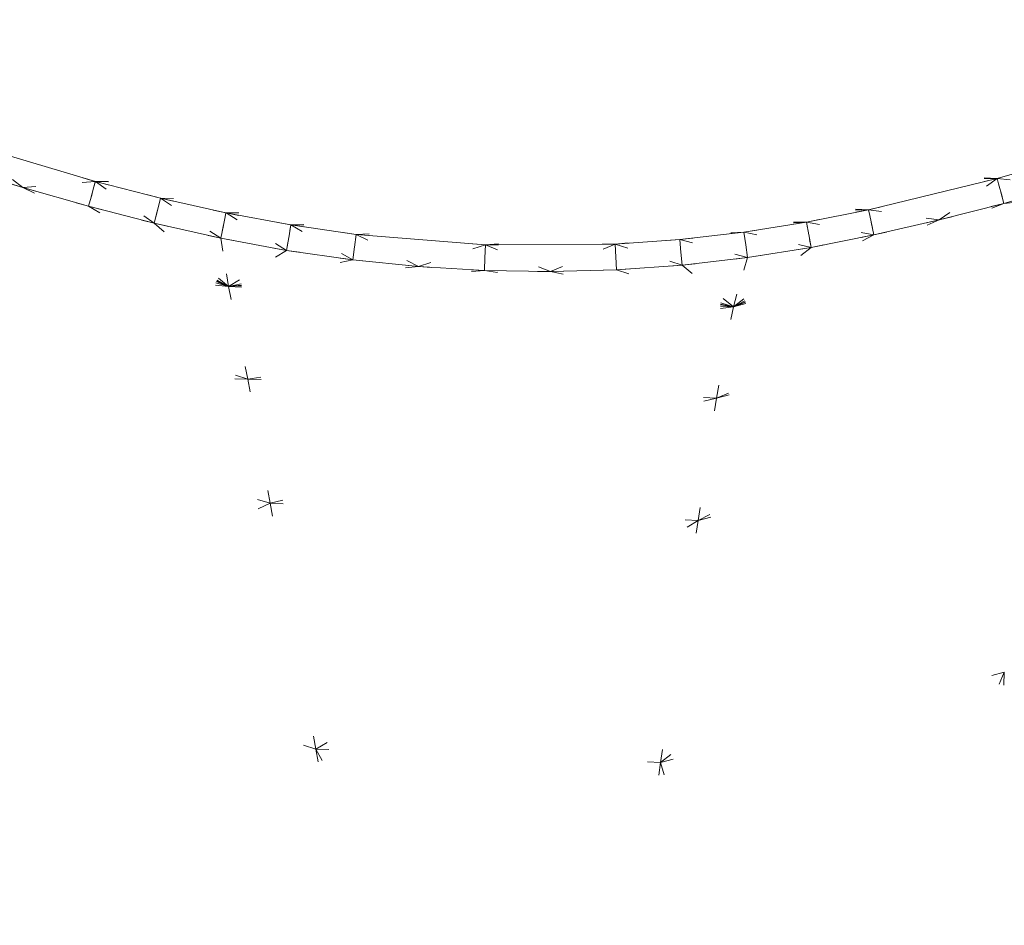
# Model space of a CAD drawing. Header units: millimetres. Extents: x 1700 to 4670, y 990 to 3874.
# Tile 45 of 110: x 3149 to 3157, y 1842 to 1849. Entities that reach past the tile are written whole.
import ezdxf

# ---------------------------------------------------------------- set-up
doc = ezdxf.new("R2010")
doc.units = ezdxf.units.MM
doc.linetypes.add('Wipeout_Contour', pattern=[1000, 0, -1000])
doc.layers.add('Nowe_320-W Umeblowanie', color=252, linetype='Continuous')
doc.layers.add('Nowe_320-W Umeblowanie_Nr_pióra__2', color=252, linetype='Continuous', lineweight=13)

msp = doc.modelspace()

# ---------------------------------------------------------------- linework, layer by layer
at = {"layer": 'Nowe_320-W Umeblowanie', "color": 252, "linetype": 'Wipeout_Contour', "lineweight": 0, "ltscale": 44504.551151}
for p, q in [((3159.7943, 1848.8961), (3145.8714, 1849.2468)), ((3146.8769, 1848.9438), (3159.7943, 1848.8961))]:
    msp.add_line(p, q, dxfattribs=at)
at = {"layer": 'Nowe_320-W Umeblowanie', "color": 252, "linetype": 'Wipeout_Contour', "lineweight": 0, "ltscale": 44607.606061}
for p, q in [((3145.8714, 1849.2468), (3159.7943, 1848.8961)), ((3160.8291, 1849.1759), (3145.8714, 1849.2468))]:
    msp.add_line(p, q, dxfattribs=at)
at = {"layer": 'Nowe_320-W Umeblowanie', "color": 252, "linetype": 'Wipeout_Contour', "lineweight": 0, "ltscale": 44666.018579}
msp.add_line((3145.8714, 1849.2468), (3160.8291, 1849.1759), dxfattribs=at)
at = {"layer": 'Nowe_320-W Umeblowanie', "color": 252, "linetype": 'Wipeout_Contour', "lineweight": 0, "ltscale": 44518.032885}
for p, q in [((3158.7773, 1848.6043), (3146.8769, 1848.9438)), ((3147.876, 1848.62), (3158.7773, 1848.6043))]:
    msp.add_line(p, q, dxfattribs=at)
at = {"layer": 'Nowe_320-W Umeblowanie', "color": 252, "linetype": 'Wipeout_Contour', "lineweight": 0, "ltscale": 44605.303089}
for p, q in [((3159.7943, 1848.8961), (3146.8769, 1848.9438)), ((3146.8769, 1848.9438), (3158.7773, 1848.6043))]:
    msp.add_line(p, q, dxfattribs=at)
at = {"layer": 'Nowe_320-W Umeblowanie', "color": 252, "linetype": 'Wipeout_Contour', "lineweight": 0, "ltscale": 44531.544915}
for p, q in [((3157.7626, 1848.3043), (3147.876, 1848.62)), ((3148.8658, 1848.3001), (3157.7626, 1848.3043))]:
    msp.add_line(p, q, dxfattribs=at)
at = {"layer": 'Nowe_320-W Umeblowanie', "color": 252, "linetype": 'Wipeout_Contour', "lineweight": 0, "ltscale": 44603.368514}
for p, q in [((3158.7773, 1848.6043), (3147.876, 1848.62)), ((3147.876, 1848.62), (3157.7626, 1848.3043))]:
    msp.add_line(p, q, dxfattribs=at)
at = {"layer": 'Nowe_320-W Umeblowanie', "color": 252, "linetype": 'Wipeout_Contour', "lineweight": 0, "ltscale": 44475.29099}
for p, q in [((3150.8842, 1847.1972), (3146.9931, 1848.3648)), ((3147.4304, 1847.5924), (3150.8842, 1847.1972))]:
    msp.add_line(p, q, dxfattribs=at)
at = {"layer": 'Nowe_320-W Umeblowanie', "color": 252, "linetype": 'Wipeout_Contour', "lineweight": 0, "ltscale": 44481.723987}
for p, q in [((3146.9931, 1848.3648), (3150.8842, 1847.1972)), ((3150.8842, 1847.1972), (3148.8064, 1848.1111))]:
    msp.add_line(p, q, dxfattribs=at)
at = {"layer": 'Nowe_320-W Umeblowanie', "color": 252, "linetype": 'Wipeout_Contour', "lineweight": 0, "ltscale": 44601.583656}
for p, q in [((3157.7626, 1848.3043), (3148.8658, 1848.3001)), ((3148.8658, 1848.3001), (3156.7847, 1848.0279)), ((3156.7847, 1848.0279), (3157.7626, 1848.3043))]:
    msp.add_line(p, q, dxfattribs=at)
at = {"layer": 'Nowe_320-W Umeblowanie', "color": 252, "linetype": 'Wipeout_Contour', "lineweight": 0, "ltscale": 44544.91664}
for p, q in [((3148.8658, 1848.3001), (3149.8632, 1848.0049)), ((3156.7847, 1848.0279), (3148.8658, 1848.3001)), ((3149.8632, 1848.0049), (3156.7847, 1848.0279))]:
    msp.add_line(p, q, dxfattribs=at)
at = {"layer": 'Nowe_320-W Umeblowanie', "color": 252, "linetype": 'Wipeout_Contour', "lineweight": 0, "ltscale": 59304.498249}
for p, q in [((3149.3066, 1847.958), (3148.8658, 1848.3001)), ((3148.8064, 1848.1111), (3149.3066, 1847.958))]:
    msp.add_line(p, q, dxfattribs=at)
at = {"layer": 'Nowe_320-W Umeblowanie', "color": 252, "linetype": 'Wipeout_Contour', "lineweight": 0, "ltscale": 44488.508262}
for p, q in [((3149.8624, 1848.0051), (3148.8664, 1848.2999)), ((3148.8664, 1848.2999), (3149.3066, 1847.958)), ((3149.3066, 1847.958), (3149.8624, 1848.0051))]:
    msp.add_line(p, q, dxfattribs=at)
at = {"layer": 'Nowe_320-W Umeblowanie', "color": 252, "linetype": 'Wipeout_Contour', "lineweight": 0, "ltscale": 44668.5487}
for p, q in [((3157.762, 1848.3041), (3156.7852, 1848.028)), ((3156.7852, 1848.028), (3157.3286, 1847.9726))]:
    msp.add_line(p, q, dxfattribs=at)
at = {"layer": 'Nowe_320-W Umeblowanie', "color": 252, "linetype": 'Wipeout_Contour', "lineweight": 0, "ltscale": 44502.001422}
for p, q in [((3149.3066, 1847.958), (3148.8064, 1848.1111)), ((3148.8064, 1848.1111), (3150.8842, 1847.1972)), ((3150.8842, 1847.1972), (3149.3066, 1847.958))]:
    msp.add_line(p, q, dxfattribs=at)
at = {"layer": 'Nowe_320-W Umeblowanie', "color": 252, "linetype": 'Wipeout_Contour', "lineweight": 0, "ltscale": 59331.582491}
for p, q in [((3149.8624, 1848.0051), (3149.3066, 1847.958)), ((3149.3066, 1847.958), (3149.8109, 1847.8139)), ((3149.8109, 1847.8139), (3149.8516, 1847.9627)), ((3149.8516, 1847.9627), (3149.8624, 1848.0051))]:
    msp.add_line(p, q, dxfattribs=at)
at = {"layer": 'Nowe_320-W Umeblowanie', "color": 252, "linetype": 'Wipeout_Contour', "lineweight": 0, "ltscale": 44511.492927}
for p, q in [((3149.8109, 1847.8139), (3149.3066, 1847.958)), ((3149.3066, 1847.958), (3150.8842, 1847.1972)), ((3150.8842, 1847.1972), (3149.8109, 1847.8139))]:
    msp.add_line(p, q, dxfattribs=at)
at = {"layer": 'Nowe_320-W Umeblowanie', "color": 252, "linetype": 'Wipeout_Contour', "lineweight": 0, "ltscale": 59342.467268}
for p, q in [((3149.8516, 1847.9627), (3149.8109, 1847.8139)), ((3149.8632, 1848.0049), (3149.8516, 1847.9627)), ((3150.3154, 1847.6834), (3149.8632, 1848.0049)), ((3149.8109, 1847.8139), (3150.3154, 1847.6834))]:
    msp.add_line(p, q, dxfattribs=at)
at = {"layer": 'Nowe_320-W Umeblowanie', "color": 252, "linetype": 'Wipeout_Contour', "lineweight": 0, "ltscale": 44599.611651}
for p, q in [((3156.7847, 1848.0279), (3149.8632, 1848.0049)), ((3149.8632, 1848.0049), (3155.7973, 1847.7873)), ((3155.7973, 1847.7873), (3156.7847, 1848.0279))]:
    msp.add_line(p, q, dxfattribs=at)
at = {"layer": 'Nowe_320-W Umeblowanie', "color": 252, "linetype": 'Wipeout_Contour', "lineweight": 0, "ltscale": 44552.910707}
for p, q in [((3149.8632, 1848.0049), (3150.3623, 1847.8758)), ((3155.7973, 1847.7873), (3149.8632, 1848.0049)), ((3150.3623, 1847.8758), (3155.7973, 1847.7873))]:
    msp.add_line(p, q, dxfattribs=at)
at = {"layer": 'Nowe_320-W Umeblowanie', "color": 252, "linetype": 'Wipeout_Contour', "lineweight": 0, "ltscale": 59349.716638}
for p, q in [((3150.3623, 1847.8758), (3149.8638, 1848.0047)), ((3149.8638, 1848.0047), (3150.3154, 1847.6834)), ((3150.3154, 1847.6834), (3150.3518, 1847.8331)), ((3150.3518, 1847.8331), (3150.3623, 1847.8758))]:
    msp.add_line(p, q, dxfattribs=at)
at = {"layer": 'Nowe_320-W Umeblowanie', "color": 252, "linetype": 'Wipeout_Contour', "lineweight": 0, "ltscale": 44658.531853}
for p, q in [((3154.6307, 1846.3418), (3158.6309, 1848.0214)), ((3158.6309, 1848.0214), (3154.7598, 1847.0429)), ((3154.7598, 1847.0429), (3154.6307, 1846.3418))]:
    msp.add_line(p, q, dxfattribs=at)
at = {"layer": 'Nowe_320-W Umeblowanie', "color": 252, "linetype": 'Wipeout_Contour', "lineweight": 0, "ltscale": 44682.519228}
for p, q in [((3158.6309, 1848.0214), (3154.6307, 1846.3418)), ((3154.6307, 1846.3418), (3158.2198, 1847.2688))]:
    msp.add_line(p, q, dxfattribs=at)
at = {"layer": 'Nowe_320-W Umeblowanie', "color": 252, "linetype": 'Wipeout_Contour', "lineweight": 0, "ltscale": 44664.824758}
for p, q in [((3154.7598, 1847.0429), (3158.6309, 1848.0214)), ((3158.6309, 1848.0214), (3156.8359, 1847.8365)), ((3156.8359, 1847.8365), (3154.7598, 1847.0429))]:
    msp.add_line(p, q, dxfattribs=at)
at = {"layer": 'Nowe_320-W Umeblowanie', "color": 252, "linetype": 'Wipeout_Contour', "lineweight": 0, "ltscale": 44651.211664}
for p, q in [((3156.7842, 1848.0278), (3155.798, 1847.7875)), ((3156.3396, 1847.7092), (3156.7842, 1848.0278)), ((3155.798, 1847.7875), (3156.3396, 1847.7092))]:
    msp.add_line(p, q, dxfattribs=at)
at = {"layer": 'Nowe_320-W Umeblowanie', "color": 252, "linetype": 'Wipeout_Contour', "lineweight": 0, "ltscale": 59544.290313}
for p, q in [((3156.7844, 1848.0279), (3156.3396, 1847.7092)), ((3156.7961, 1847.9855), (3156.7844, 1848.0279)), ((3156.8359, 1847.8365), (3156.7961, 1847.9855)), ((3156.3396, 1847.7092), (3156.8359, 1847.8365))]:
    msp.add_line(p, q, dxfattribs=at)
at = {"layer": 'Nowe_320-W Umeblowanie', "color": 252, "linetype": 'Wipeout_Contour', "lineweight": 0, "ltscale": 59551.210351}
for p, q in [((3156.7847, 1848.0279), (3156.7961, 1847.9855)), ((3157.3286, 1847.9726), (3156.7847, 1848.0279)), ((3156.7961, 1847.9855), (3156.8359, 1847.8365)), ((3156.8359, 1847.8365), (3157.3286, 1847.9726))]:
    msp.add_line(p, q, dxfattribs=at)
at = {"layer": 'Nowe_320-W Umeblowanie', "color": 252, "linetype": 'Wipeout_Contour', "lineweight": 0, "ltscale": 44678.456998}
for p, q in [((3156.8359, 1847.8365), (3158.6309, 1848.0214)), ((3157.3286, 1847.9726), (3156.8359, 1847.8365))]:
    msp.add_line(p, q, dxfattribs=at)
at = {"layer": 'Nowe_320-W Umeblowanie', "color": 252, "linetype": 'Wipeout_Contour', "lineweight": 0, "ltscale": 44520.815449}
for p, q in [((3149.8109, 1847.8139), (3150.8842, 1847.1972)), ((3150.3154, 1847.6834), (3149.8109, 1847.8139)), ((3150.8842, 1847.1972), (3150.3154, 1847.6834))]:
    msp.add_line(p, q, dxfattribs=at)
at = {"layer": 'Nowe_320-W Umeblowanie', "color": 252, "linetype": 'Wipeout_Contour', "lineweight": 0, "ltscale": 59361.028024}
for p, q in [((3150.3518, 1847.8331), (3150.3154, 1847.6834)), ((3150.3623, 1847.8758), (3150.3518, 1847.8331)), ((3150.8254, 1847.5689), (3150.3623, 1847.8758)), ((3150.3154, 1847.6834), (3150.8254, 1847.5689))]:
    msp.add_line(p, q, dxfattribs=at)
at = {"layer": 'Nowe_320-W Umeblowanie', "color": 252, "linetype": 'Wipeout_Contour', "lineweight": 0, "ltscale": 44562.187266}
for p, q in [((3150.3623, 1847.8758), (3150.8652, 1847.7628)), ((3155.7973, 1847.7873), (3150.3623, 1847.8758)), ((3150.8652, 1847.7628), (3155.7973, 1847.7873))]:
    msp.add_line(p, q, dxfattribs=at)
at = {"layer": 'Nowe_320-W Umeblowanie', "color": 252, "linetype": 'Wipeout_Contour', "lineweight": 0, "ltscale": 59367.980636}
for p, q in [((3150.8652, 1847.7628), (3150.3627, 1847.8758)), ((3150.3627, 1847.8758), (3150.8254, 1847.5689)), ((3150.8563, 1847.7196), (3150.8652, 1847.7628)), ((3150.8254, 1847.5689), (3150.8563, 1847.7196))]:
    msp.add_line(p, q, dxfattribs=at)
at = {"layer": 'Nowe_320-W Umeblowanie', "color": 252, "linetype": 'Wipeout_Contour', "lineweight": 0, "ltscale": 44649.306977}
for p, q in [((3154.7598, 1847.0429), (3156.8359, 1847.8365)), ((3156.8359, 1847.8365), (3156.3396, 1847.7092)), ((3156.3396, 1847.7092), (3154.7598, 1847.0429))]:
    msp.add_line(p, q, dxfattribs=at)
at = {"layer": 'Nowe_320-W Umeblowanie', "color": 252, "linetype": 'Wipeout_Contour', "lineweight": 0, "ltscale": 59379.217573}
for p, q in [((3150.8652, 1847.7628), (3150.8563, 1847.7196)), ((3151.3308, 1847.4755), (3150.8652, 1847.7628)), ((3150.8563, 1847.7196), (3150.8254, 1847.5689)), ((3150.8254, 1847.5689), (3151.3308, 1847.4755))]:
    msp.add_line(p, q, dxfattribs=at)
at = {"layer": 'Nowe_320-W Umeblowanie', "color": 252, "linetype": 'Wipeout_Contour', "lineweight": 0, "ltscale": 44570.712878}
for p, q in [((3155.7973, 1847.7873), (3150.8652, 1847.7628)), ((3150.8652, 1847.7628), (3151.3629, 1847.6707)), ((3151.3629, 1847.6707), (3155.7973, 1847.7873))]:
    msp.add_line(p, q, dxfattribs=at)
at = {"layer": 'Nowe_320-W Umeblowanie', "color": 252, "linetype": 'Wipeout_Contour', "lineweight": 0, "ltscale": 59385.63329}
for p, q in [((3151.3629, 1847.6707), (3150.8658, 1847.7627)), ((3150.8658, 1847.7627), (3151.3308, 1847.4755)), ((3151.3557, 1847.6272), (3151.3629, 1847.6707)), ((3151.3308, 1847.4755), (3151.3557, 1847.6272))]:
    msp.add_line(p, q, dxfattribs=at)
at = {"layer": 'Nowe_320-W Umeblowanie', "color": 252, "linetype": 'Wipeout_Contour', "lineweight": 0, "ltscale": 44604.674802}
for p, q in [((3155.7973, 1847.7873), (3151.3629, 1847.6707)), ((3155.321, 1847.6929), (3155.7973, 1847.7873)), ((3151.3629, 1847.6707), (3155.321, 1847.6929))]:
    msp.add_line(p, q, dxfattribs=at)
at = {"layer": 'Nowe_320-W Umeblowanie', "color": 252, "linetype": 'Wipeout_Contour', "lineweight": 0, "ltscale": 59518.844683}
for p, q in [((3155.7973, 1847.7873), (3155.3217, 1847.693)), ((3155.8067, 1847.7444), (3155.7973, 1847.7873)), ((3155.8391, 1847.5938), (3155.8067, 1847.7444)), ((3155.3217, 1847.693), (3155.8391, 1847.5938))]:
    msp.add_line(p, q, dxfattribs=at)
at = {"layer": 'Nowe_320-W Umeblowanie', "color": 252, "linetype": 'Wipeout_Contour', "lineweight": 0, "ltscale": 59527.729641}
for p, q in [((3155.7973, 1847.7873), (3155.8067, 1847.7444)), ((3156.3396, 1847.7092), (3155.7973, 1847.7873)), ((3155.8067, 1847.7444), (3155.8391, 1847.5938)), ((3155.8391, 1847.5938), (3156.3396, 1847.7092))]:
    msp.add_line(p, q, dxfattribs=at)
at = {"layer": 'Nowe_320-W Umeblowanie', "color": 252, "linetype": 'Wipeout_Contour', "lineweight": 0, "ltscale": 44529.780059}
for p, q in [((3150.3154, 1847.6834), (3150.8842, 1847.1972)), ((3150.8254, 1847.5689), (3150.3154, 1847.6834)), ((3150.8842, 1847.1972), (3150.8254, 1847.5689))]:
    msp.add_line(p, q, dxfattribs=at)
at = {"layer": 'Nowe_320-W Umeblowanie', "color": 252, "linetype": 'Wipeout_Contour', "lineweight": 0, "ltscale": 59397.505484}
for p, q in [((3151.3629, 1847.6707), (3151.3409, 1847.5371)), ((3151.8398, 1847.4024), (3151.3629, 1847.6707)), ((3151.3409, 1847.5371), (3151.3308, 1847.4755)), ((3151.3308, 1847.4755), (3151.8398, 1847.4024))]:
    msp.add_line(p, q, dxfattribs=at)
at = {"layer": 'Nowe_320-W Umeblowanie', "color": 252, "linetype": 'Wipeout_Contour', "lineweight": 0, "ltscale": 44576.343366}
for p, q in [((3155.321, 1847.6929), (3151.3629, 1847.6707)), ((3151.3629, 1847.6707), (3151.8639, 1847.5987)), ((3151.8639, 1847.5987), (3155.321, 1847.6929))]:
    msp.add_line(p, q, dxfattribs=at)
at = {"layer": 'Nowe_320-W Umeblowanie', "color": 252, "linetype": 'Wipeout_Contour', "lineweight": 0, "ltscale": 44551.30305}
for p, q in [((3151.3635, 1847.6707), (3151.8398, 1847.4024)), ((3151.8639, 1847.5987), (3151.3635, 1847.6707)), ((3151.8398, 1847.4024), (3151.8639, 1847.5987))]:
    msp.add_line(p, q, dxfattribs=at)
at = {"layer": 'Nowe_320-W Umeblowanie', "color": 252, "linetype": 'Wipeout_Contour', "lineweight": 0, "ltscale": 44588.716297}
for p, q in [((3155.321, 1847.6929), (3151.8639, 1847.5987)), ((3152.8569, 1847.5184), (3155.321, 1847.6929)), ((3151.8639, 1847.5987), (3152.8569, 1847.5184))]:
    msp.add_line(p, q, dxfattribs=at)
at = {"layer": 'Nowe_320-W Umeblowanie', "color": 252, "linetype": 'Wipeout_Contour', "lineweight": 0, "ltscale": 44610.674923}
for p, q in [((3155.321, 1847.6929), (3152.8569, 1847.5184)), ((3154.8415, 1847.616), (3155.321, 1847.6929)), ((3152.8569, 1847.5184), (3154.8415, 1847.616))]:
    msp.add_line(p, q, dxfattribs=at)
at = {"layer": 'Nowe_320-W Umeblowanie', "color": 252, "linetype": 'Wipeout_Contour', "lineweight": 0, "ltscale": 44643.407274}
for p, q in [((3154.7598, 1847.0429), (3156.3396, 1847.7092)), ((3156.3396, 1847.7092), (3155.8391, 1847.5938)), ((3155.8391, 1847.5938), (3154.7598, 1847.0429))]:
    msp.add_line(p, q, dxfattribs=at)
at = {"layer": 'Nowe_320-W Umeblowanie', "color": 252, "linetype": 'Wipeout_Contour', "lineweight": 0, "ltscale": 59506.617627}
for p, q in [((3155.321, 1847.6929), (3154.8422, 1847.6162)), ((3155.3289, 1847.6495), (3155.321, 1847.6929)), ((3154.8422, 1847.6162), (3155.3561, 1847.4981)), ((3155.3561, 1847.4981), (3155.3289, 1847.6495))]:
    msp.add_line(p, q, dxfattribs=at)
at = {"layer": 'Nowe_320-W Umeblowanie', "color": 252, "linetype": 'Wipeout_Contour', "lineweight": 0, "ltscale": 59516.73172}
for p, q in [((3155.321, 1847.6929), (3155.345, 1847.5598)), ((3155.8391, 1847.5938), (3155.321, 1847.6929)), ((3155.3561, 1847.4981), (3155.8391, 1847.5938)), ((3155.345, 1847.5598), (3155.3561, 1847.4981))]:
    msp.add_line(p, q, dxfattribs=at)
at = {"layer": 'Nowe_320-W Umeblowanie', "color": 252, "linetype": 'Wipeout_Contour', "lineweight": 0, "ltscale": 44500.119969}
for p, q in [((3151.0343, 1846.4872), (3147.4304, 1847.5924)), ((3147.91, 1846.5428), (3151.0343, 1846.4872))]:
    msp.add_line(p, q, dxfattribs=at)
at = {"layer": 'Nowe_320-W Umeblowanie', "color": 252, "linetype": 'Wipeout_Contour', "lineweight": 0, "ltscale": 44517.281801}
for p, q in [((3150.8842, 1847.1972), (3147.4304, 1847.5924)), ((3147.4304, 1847.5924), (3151.0343, 1846.4872)), ((3151.0343, 1846.4872), (3150.8842, 1847.1972))]:
    msp.add_line(p, q, dxfattribs=at)
at = {"layer": 'Nowe_320-W Umeblowanie', "color": 252, "linetype": 'Wipeout_Contour', "lineweight": 0, "ltscale": 44561.831787}
for p, q in [((3151.8639, 1847.5987), (3151.8398, 1847.4024)), ((3152.3436, 1847.351), (3151.8639, 1847.5987)), ((3151.8398, 1847.4024), (3152.3436, 1847.351))]:
    msp.add_line(p, q, dxfattribs=at)
at = {"layer": 'Nowe_320-W Umeblowanie', "color": 252, "linetype": 'Wipeout_Contour', "lineweight": 0, "ltscale": 44568.128914}
for p, q in [((3152.8563, 1847.5184), (3151.8644, 1847.5987)), ((3151.8644, 1847.5987), (3152.3436, 1847.351)), ((3152.3436, 1847.351), (3152.8563, 1847.5184))]:
    msp.add_line(p, q, dxfattribs=at)
at = {"layer": 'Nowe_320-W Umeblowanie', "color": 252, "linetype": 'Wipeout_Contour', "lineweight": 0, "ltscale": 44601.234027}
for p, q in [((3154.8415, 1847.616), (3152.8569, 1847.5184)), ((3153.8531, 1847.5233), (3154.8415, 1847.616)), ((3152.8569, 1847.5184), (3153.8531, 1847.5233))]:
    msp.add_line(p, q, dxfattribs=at)
at = {"layer": 'Nowe_320-W Umeblowanie', "color": 252, "linetype": 'Wipeout_Contour', "lineweight": 0, "ltscale": 44612.040695}
for p, q in [((3154.8415, 1847.616), (3153.8531, 1847.5233)), ((3154.3483, 1847.5586), (3154.8415, 1847.616)), ((3153.8531, 1847.5233), (3154.3483, 1847.5586))]:
    msp.add_line(p, q, dxfattribs=at)
at = {"layer": 'Nowe_320-W Umeblowanie', "color": 252, "linetype": 'Wipeout_Contour', "lineweight": 0, "ltscale": 44619.856173}
for p, q in [((3154.8415, 1847.616), (3154.349, 1847.5587)), ((3154.8688, 1847.4201), (3154.8415, 1847.616)), ((3154.349, 1847.5587), (3154.8688, 1847.4201))]:
    msp.add_line(p, q, dxfattribs=at)
at = {"layer": 'Nowe_320-W Umeblowanie', "color": 252, "linetype": 'Wipeout_Contour', "lineweight": 0, "ltscale": 44637.436157}
for p, q in [((3154.7598, 1847.0429), (3155.8391, 1847.5938)), ((3155.8391, 1847.5938), (3155.3561, 1847.4981)), ((3155.3561, 1847.4981), (3154.7598, 1847.0429))]:
    msp.add_line(p, q, dxfattribs=at)
at = {"layer": 'Nowe_320-W Umeblowanie', "color": 252, "linetype": 'Wipeout_Contour', "lineweight": 0, "ltscale": 44628.755175}
for p, q in [((3154.8415, 1847.616), (3154.8688, 1847.4201)), ((3155.3561, 1847.4981), (3154.8415, 1847.616)), ((3154.8688, 1847.4201), (3155.3561, 1847.4981))]:
    msp.add_line(p, q, dxfattribs=at)
at = {"layer": 'Nowe_320-W Umeblowanie', "color": 252, "linetype": 'Wipeout_Contour', "lineweight": 0, "ltscale": 44539.415761}
for p, q in [((3151.3308, 1847.4755), (3150.8254, 1847.5689)), ((3150.8254, 1847.5689), (3150.8842, 1847.1972)), ((3150.8842, 1847.1972), (3151.3308, 1847.4755))]:
    msp.add_line(p, q, dxfattribs=at)
at = {"layer": 'Nowe_320-W Umeblowanie', "color": 252, "linetype": 'Wipeout_Contour', "lineweight": 0, "ltscale": 44577.357267}
for p, q in [((3152.8563, 1847.5184), (3152.3436, 1847.351)), ((3152.8493, 1847.3208), (3152.8563, 1847.5184)), ((3152.3436, 1847.351), (3152.8493, 1847.3208))]:
    msp.add_line(p, q, dxfattribs=at)
at = {"layer": 'Nowe_320-W Umeblowanie', "color": 252, "linetype": 'Wipeout_Contour', "lineweight": 0, "ltscale": 44586.082538}
for p, q in [((3152.8569, 1847.5184), (3152.8493, 1847.3208)), ((3153.356, 1847.3122), (3152.8569, 1847.5184)), ((3152.8493, 1847.3208), (3153.356, 1847.3122))]:
    msp.add_line(p, q, dxfattribs=at)
at = {"layer": 'Nowe_320-W Umeblowanie', "color": 252, "linetype": 'Wipeout_Contour', "lineweight": 0, "ltscale": 44591.372599}
for p, q in [((3153.8525, 1847.5233), (3152.8575, 1847.5184)), ((3152.8575, 1847.5184), (3153.356, 1847.3122)), ((3153.356, 1847.3122), (3153.8525, 1847.5233))]:
    msp.add_line(p, q, dxfattribs=at)
at = {"layer": 'Nowe_320-W Umeblowanie', "color": 252, "linetype": 'Wipeout_Contour', "lineweight": 0, "ltscale": 44600.472697}
for p, q in [((3153.8525, 1847.5233), (3153.356, 1847.3122)), ((3153.8628, 1847.3258), (3153.8525, 1847.5233)), ((3153.356, 1847.3122), (3153.8628, 1847.3258))]:
    msp.add_line(p, q, dxfattribs=at)
at = {"layer": 'Nowe_320-W Umeblowanie', "color": 252, "linetype": 'Wipeout_Contour', "lineweight": 0, "ltscale": 44608.452412}
for p, q in [((3153.8531, 1847.5233), (3153.8628, 1847.3258)), ((3154.3668, 1847.3617), (3153.8531, 1847.5233)), ((3153.8628, 1847.3258), (3154.3668, 1847.3617))]:
    msp.add_line(p, q, dxfattribs=at)
at = {"layer": 'Nowe_320-W Umeblowanie', "color": 252, "linetype": 'Wipeout_Contour', "lineweight": 0, "ltscale": 44609.476549}
for p, q in [((3154.3483, 1847.5586), (3153.8538, 1847.5234)), ((3153.8538, 1847.5234), (3154.3668, 1847.3617)), ((3154.3668, 1847.3617), (3154.3483, 1847.5586))]:
    msp.add_line(p, q, dxfattribs=at)
at = {"layer": 'Nowe_320-W Umeblowanie', "color": 252, "linetype": 'Wipeout_Contour', "lineweight": 0, "ltscale": 44618.879301}
for p, q in [((3154.3483, 1847.5586), (3154.3668, 1847.3617)), ((3154.8688, 1847.4201), (3154.3483, 1847.5586)), ((3154.3668, 1847.3617), (3154.8688, 1847.4201))]:
    msp.add_line(p, q, dxfattribs=at)
at = {"layer": 'Nowe_320-W Umeblowanie', "color": 252, "linetype": 'Wipeout_Contour', "lineweight": 0, "ltscale": 44547.916879}
for p, q in [((3151.3308, 1847.4755), (3150.8842, 1847.1972)), ((3151.8398, 1847.4024), (3151.3308, 1847.4755)), ((3150.8842, 1847.1972), (3151.8398, 1847.4024))]:
    msp.add_line(p, q, dxfattribs=at)
at = {"layer": 'Nowe_320-W Umeblowanie', "color": 252, "linetype": 'Wipeout_Contour', "lineweight": 0, "ltscale": 44631.502865}
for p, q in [((3154.7598, 1847.0429), (3155.3561, 1847.4981)), ((3155.3561, 1847.4981), (3154.8688, 1847.4201)), ((3154.8688, 1847.4201), (3154.7598, 1847.0429))]:
    msp.add_line(p, q, dxfattribs=at)
at = {"layer": 'Nowe_320-W Umeblowanie', "color": 252, "linetype": 'Wipeout_Contour', "lineweight": 0, "ltscale": 44556.239933}
for p, q in [((3151.8398, 1847.4024), (3150.8842, 1847.1972)), ((3150.8842, 1847.1972), (3152.3436, 1847.351)), ((3152.3436, 1847.351), (3151.8398, 1847.4024))]:
    msp.add_line(p, q, dxfattribs=at)
at = {"layer": 'Nowe_320-W Umeblowanie', "color": 252, "linetype": 'Wipeout_Contour', "lineweight": 0, "ltscale": 44564.307235}
for p, q in [((3152.3436, 1847.351), (3150.8842, 1847.1972)), ((3152.8493, 1847.3208), (3152.3436, 1847.351)), ((3150.8842, 1847.1972), (3152.8493, 1847.3208))]:
    msp.add_line(p, q, dxfattribs=at)
at = {"layer": 'Nowe_320-W Umeblowanie', "color": 252, "linetype": 'Wipeout_Contour', "lineweight": 0, "ltscale": 44617.582372}
for p, q in [((3154.3668, 1847.3617), (3153.8628, 1847.3258)), ((3154.7598, 1847.0429), (3154.3668, 1847.3617)), ((3153.8628, 1847.3258), (3154.7598, 1847.0429))]:
    msp.add_line(p, q, dxfattribs=at)
at = {"layer": 'Nowe_320-W Umeblowanie', "color": 252, "linetype": 'Wipeout_Contour', "lineweight": 0, "ltscale": 44624.439913}
for p, q in [((3154.8688, 1847.4201), (3154.3668, 1847.3617)), ((3154.3668, 1847.3617), (3154.7598, 1847.0429)), ((3154.7598, 1847.0429), (3154.8688, 1847.4201))]:
    msp.add_line(p, q, dxfattribs=at)
at = {"layer": 'Nowe_320-W Umeblowanie', "color": 252, "linetype": 'Wipeout_Contour', "lineweight": 0, "ltscale": 44584.943783}
for p, q in [((3152.8493, 1847.3208), (3150.8842, 1847.1972)), ((3154.7598, 1847.0429), (3152.8493, 1847.3208)), ((3150.8842, 1847.1972), (3154.7598, 1847.0429))]:
    msp.add_line(p, q, dxfattribs=at)
at = {"layer": 'Nowe_320-W Umeblowanie', "color": 252, "linetype": 'Wipeout_Contour', "lineweight": 0, "ltscale": 44602.793801}
for p, q in [((3152.8493, 1847.3208), (3154.7598, 1847.0429)), ((3153.356, 1847.3122), (3152.8493, 1847.3208)), ((3154.7598, 1847.0429), (3153.356, 1847.3122))]:
    msp.add_line(p, q, dxfattribs=at)
at = {"layer": 'Nowe_320-W Umeblowanie', "color": 252, "linetype": 'Wipeout_Contour', "lineweight": 0, "ltscale": 44610.367484}
for p, q in [((3153.8628, 1847.3258), (3153.356, 1847.3122)), ((3153.356, 1847.3122), (3154.7598, 1847.0429)), ((3154.7598, 1847.0429), (3153.8628, 1847.3258))]:
    msp.add_line(p, q, dxfattribs=at)
at = {"layer": 'Nowe_320-W Umeblowanie', "color": 252, "linetype": 'Wipeout_Contour', "lineweight": 0, "ltscale": 44576.884579}
for p, q in [((3150.8842, 1847.1972), (3151.0343, 1846.4872)), ((3154.7598, 1847.0429), (3150.8842, 1847.1972)), ((3151.0343, 1846.4872), (3154.7598, 1847.0429))]:
    msp.add_line(p, q, dxfattribs=at)
at = {"layer": 'Nowe_320-W Umeblowanie', "color": 252, "linetype": 'Wipeout_Contour', "lineweight": 0, "ltscale": 44668.949026}
for p, q in [((3154.4901, 1845.4027), (3158.2198, 1847.2688)), ((3158.2198, 1847.2688), (3154.6307, 1846.3418)), ((3154.6307, 1846.3418), (3154.4901, 1845.4027))]:
    msp.add_line(p, q, dxfattribs=at)
at = {"layer": 'Nowe_320-W Umeblowanie', "color": 252, "linetype": 'Wipeout_Contour', "lineweight": 0, "ltscale": 44692.712797}
for p, q in [((3158.2198, 1847.2688), (3154.4901, 1845.4027)), ((3154.4901, 1845.4027), (3157.77, 1846.2493))]:
    msp.add_line(p, q, dxfattribs=at)
at = {"layer": 'Nowe_320-W Umeblowanie', "color": 252, "linetype": 'Wipeout_Contour', "lineweight": 0, "ltscale": 44610.488265}
for p, q in [((3154.7598, 1847.0429), (3151.0343, 1846.4872)), ((3154.6307, 1846.3418), (3154.7598, 1847.0429)), ((3151.0343, 1846.4872), (3154.6307, 1846.3418))]:
    msp.add_line(p, q, dxfattribs=at)
at = {"layer": 'Nowe_320-W Umeblowanie', "color": 252, "linetype": 'Wipeout_Contour', "lineweight": 0, "ltscale": 44538.835302}
for p, q in [((3151.2038, 1845.5337), (3147.91, 1846.5428)), ((3148.9063, 1844.4711), (3151.2038, 1845.5337))]:
    msp.add_line(p, q, dxfattribs=at)
at = {"layer": 'Nowe_320-W Umeblowanie', "color": 252, "linetype": 'Wipeout_Contour', "lineweight": 0, "ltscale": 44540.908043}
for p, q in [((3151.0343, 1846.4872), (3147.91, 1846.5428)), ((3147.91, 1846.5428), (3151.2038, 1845.5337)), ((3151.2038, 1845.5337), (3151.0343, 1846.4872))]:
    msp.add_line(p, q, dxfattribs=at)
at = {"layer": 'Nowe_320-W Umeblowanie', "color": 252, "linetype": 'Wipeout_Contour', "lineweight": 0, "ltscale": 44593.754339}
for p, q in [((3154.6307, 1846.3418), (3151.0343, 1846.4872)), ((3151.0343, 1846.4872), (3151.2038, 1845.5337)), ((3151.2038, 1845.5337), (3154.6307, 1846.3418))]:
    msp.add_line(p, q, dxfattribs=at)
at = {"layer": 'Nowe_320-W Umeblowanie', "color": 252, "linetype": 'Wipeout_Contour', "lineweight": 0, "ltscale": 44626.750921}
for p, q in [((3154.6307, 1846.3418), (3151.2038, 1845.5337)), ((3154.4901, 1845.4027), (3154.6307, 1846.3418)), ((3151.2038, 1845.5337), (3154.4901, 1845.4027))]:
    msp.add_line(p, q, dxfattribs=at)
at = {"layer": 'Nowe_320-W Umeblowanie', "color": 252, "linetype": 'Wipeout_Contour', "lineweight": 0, "ltscale": 44687.098029}
for p, q in [((3154.2006, 1843.5445), (3157.77, 1846.2493)), ((3157.77, 1846.2493), (3154.4901, 1845.4027)), ((3154.4901, 1845.4027), (3154.2006, 1843.5445))]:
    msp.add_line(p, q, dxfattribs=at)
at = {"layer": 'Nowe_320-W Umeblowanie', "color": 252, "linetype": 'Wipeout_Contour', "lineweight": 0, "ltscale": 44712.276561}
for p, q in [((3157.77, 1846.2493), (3154.2006, 1843.5445)), ((3154.2006, 1843.5445), (3156.8395, 1844.2371))]:
    msp.add_line(p, q, dxfattribs=at)
at = {"layer": 'Nowe_320-W Umeblowanie', "color": 252, "linetype": 'Wipeout_Contour', "lineweight": 0, "ltscale": 44584.966837}
for p, q in [((3151.2038, 1845.5337), (3148.9063, 1844.4711)), ((3151.555, 1843.6469), (3151.2038, 1845.5337)), ((3148.9063, 1844.4711), (3151.555, 1843.6469))]:
    msp.add_line(p, q, dxfattribs=at)
at = {"layer": 'Nowe_320-W Umeblowanie', "color": 252, "linetype": 'Wipeout_Contour', "lineweight": 0, "ltscale": 44621.283765}
for p, q in [((3151.2038, 1845.5337), (3151.555, 1843.6469)), ((3154.4901, 1845.4027), (3151.2038, 1845.5337)), ((3151.555, 1843.6469), (3154.4901, 1845.4027))]:
    msp.add_line(p, q, dxfattribs=at)
at = {"layer": 'Nowe_320-W Umeblowanie', "color": 252, "linetype": 'Wipeout_Contour', "lineweight": 0, "ltscale": 44656.929935}
for p, q in [((3154.4901, 1845.4027), (3151.555, 1843.6469)), ((3154.2006, 1843.5445), (3154.4901, 1845.4027)), ((3151.555, 1843.6469), (3154.2006, 1843.5445))]:
    msp.add_line(p, q, dxfattribs=at)
at = {"layer": 'Nowe_320-W Umeblowanie', "color": 252, "linetype": 'Wipeout_Contour', "lineweight": 0, "ltscale": 44772.337724}
for p, q in [((3159.5734, 1844.9657), (3156.8395, 1844.2371)), ((3156.8395, 1844.2371), (3156.6638, 1840.6026))]:
    msp.add_line(p, q, dxfattribs=at)
at = {"layer": 'Nowe_320-W Umeblowanie', "color": 252, "linetype": 'Wipeout_Contour', "lineweight": 0, "ltscale": 44565.81703}
msp.add_line((3150.7428, 1840.3194), (3148.9063, 1844.4711), dxfattribs=at)
at = {"layer": 'Nowe_320-W Umeblowanie', "color": 252, "linetype": 'Wipeout_Contour', "lineweight": 0, "ltscale": 44629.491946}
for p, q in [((3148.9063, 1844.4711), (3152.2172, 1839.8836)), ((3151.555, 1843.6469), (3148.9063, 1844.4711)), ((3152.2172, 1839.8836), (3151.555, 1843.6469))]:
    msp.add_line(p, q, dxfattribs=at)
at = {"layer": 'Nowe_320-W Umeblowanie', "color": 252, "linetype": 'Wipeout_Contour', "lineweight": 0, "ltscale": 44645.880869}
for p, q in [((3148.9063, 1844.4711), (3150.7428, 1840.3194)), ((3152.2172, 1839.8836), (3148.9063, 1844.4711))]:
    msp.add_line(p, q, dxfattribs=at)
at = {"layer": 'Nowe_320-W Umeblowanie', "color": 252, "linetype": 'Wipeout_Contour', "lineweight": 0, "ltscale": 44731.850127}
for p, q in [((3156.8395, 1844.2371), (3154.2006, 1843.5445)), ((3155.146, 1840.2143), (3156.8395, 1844.2371)), ((3154.2006, 1843.5445), (3155.146, 1840.2143))]:
    msp.add_line(p, q, dxfattribs=at)
at = {"layer": 'Nowe_320-W Umeblowanie', "color": 252, "linetype": 'Wipeout_Contour', "lineweight": 0, "ltscale": 44769.806613}
for p, q in [((3156.8395, 1844.2371), (3155.146, 1840.2143)), ((3156.6638, 1840.6026), (3156.8395, 1844.2371))]:
    msp.add_line(p, q, dxfattribs=at)
at = {"layer": 'Nowe_320-W Umeblowanie', "color": 252, "linetype": 'Wipeout_Contour', "lineweight": 0, "ltscale": 44686.726777}
for p, q in [((3154.2006, 1843.5445), (3151.555, 1843.6469)), ((3151.555, 1843.6469), (3153.6821, 1839.8457)), ((3153.6821, 1839.8457), (3154.2006, 1843.5445))]:
    msp.add_line(p, q, dxfattribs=at)
at = {"layer": 'Nowe_320-W Umeblowanie', "color": 252, "linetype": 'Wipeout_Contour', "lineweight": 0, "ltscale": 44696.783172}
for p, q in [((3151.555, 1843.6469), (3152.2172, 1839.8836)), ((3153.6821, 1839.8457), (3151.555, 1843.6469))]:
    msp.add_line(p, q, dxfattribs=at)
at = {"layer": 'Nowe_320-W Umeblowanie', "color": 252, "linetype": 'Wipeout_Contour', "lineweight": 0, "ltscale": 44737.260089}
for p, q in [((3154.2006, 1843.5445), (3153.6821, 1839.8457)), ((3155.146, 1840.2143), (3154.2006, 1843.5445))]:
    msp.add_line(p, q, dxfattribs=at)
at = {"layer": 'Nowe_320-W Umeblowanie_Nr_pióra__2', "color": 252, "linetype": 'Continuous', "lineweight": 13}
for p, q in [((3149.8632, 1848.0049), (3148.8658, 1848.3001)), ((3149.8632, 1848.0049), (3148.8658, 1848.3001)), ((3157.7626, 1848.3043), (3156.7847, 1848.0279)), ((3157.7626, 1848.3043), (3156.7847, 1848.0279)), ((3149.3066, 1847.958), (3148.8064, 1848.1111)), ((3149.3066, 1847.958), (3148.8064, 1848.1111)), ((3149.8109, 1847.8139), (3149.3066, 1847.958)), ((3149.8109, 1847.8139), (3149.3066, 1847.958)), ((3150.3623, 1847.8758), (3149.8632, 1848.0049)), ((3150.3623, 1847.8758), (3149.8632, 1848.0049)), ((3156.7847, 1848.0279), (3155.7973, 1847.7873)), ((3156.7847, 1848.0279), (3155.7973, 1847.7873)), ((3157.3286, 1847.9726), (3156.8359, 1847.8365)), ((3157.3286, 1847.9726), (3156.8359, 1847.8365)), ((3150.3154, 1847.6834), (3149.8109, 1847.8139)), ((3150.3154, 1847.6834), (3149.8109, 1847.8139)), ((3150.8652, 1847.7628), (3150.3623, 1847.8758)), ((3150.8652, 1847.7628), (3150.3623, 1847.8758)), ((3156.8359, 1847.8365), (3156.3396, 1847.7092)), ((3156.8359, 1847.8365), (3156.3396, 1847.7092)), ((3151.3629, 1847.6707), (3150.8652, 1847.7628)), ((3151.3629, 1847.6707), (3150.8652, 1847.7628)), ((3155.7973, 1847.7873), (3155.321, 1847.6929)), ((3155.7973, 1847.7873), (3155.321, 1847.6929)), ((3150.8254, 1847.5689), (3150.3154, 1847.6834)), ((3150.8254, 1847.5689), (3150.3154, 1847.6834)), ((3151.8639, 1847.5987), (3151.3629, 1847.6707)), ((3151.8639, 1847.5987), (3151.3629, 1847.6707)), ((3155.321, 1847.6929), (3154.8415, 1847.616)), ((3155.321, 1847.6929), (3154.8415, 1847.616)), ((3156.3396, 1847.7092), (3155.8391, 1847.5938)), ((3156.3396, 1847.7092), (3155.8391, 1847.5938)), ((3152.8569, 1847.5184), (3151.8639, 1847.5987)), ((3152.8569, 1847.5184), (3151.8639, 1847.5987)), ((3154.8415, 1847.616), (3154.3483, 1847.5586)), ((3154.8415, 1847.616), (3154.3483, 1847.5586)), ((3155.8391, 1847.5938), (3155.3561, 1847.4981)), ((3155.8391, 1847.5938), (3155.3561, 1847.4981)), ((3151.3308, 1847.4755), (3150.8254, 1847.5689)), ((3151.3308, 1847.4755), (3150.8254, 1847.5689)), ((3153.8531, 1847.5233), (3152.8569, 1847.5184)), ((3153.8531, 1847.5233), (3152.8569, 1847.5184)), ((3154.3483, 1847.5586), (3153.8531, 1847.5233)), ((3154.3483, 1847.5586), (3153.8531, 1847.5233)), ((3151.8398, 1847.4024), (3151.3308, 1847.4755)), ((3151.8398, 1847.4024), (3151.3308, 1847.4755)), ((3155.3561, 1847.4981), (3154.8688, 1847.4201)), ((3155.3561, 1847.4981), (3154.8688, 1847.4201)), ((3152.3436, 1847.351), (3151.8398, 1847.4024)), ((3152.3436, 1847.351), (3151.8398, 1847.4024)), ((3152.8493, 1847.3208), (3152.3436, 1847.351)), ((3152.8493, 1847.3208), (3152.3436, 1847.351)), ((3154.3668, 1847.3617), (3153.8628, 1847.3258)), ((3154.3668, 1847.3617), (3153.8628, 1847.3258)), ((3154.8688, 1847.4201), (3154.3668, 1847.3617)), ((3154.8688, 1847.4201), (3154.3668, 1847.3617)), ((3153.356, 1847.3122), (3152.8493, 1847.3208)), ((3153.356, 1847.3122), (3152.8493, 1847.3208)), ((3153.8628, 1847.3258), (3153.356, 1847.3122)), ((3153.8628, 1847.3258), (3153.356, 1847.3122))]:
    msp.add_line(p, q, dxfattribs=at)

doc.saveas('drawing.dxf')
